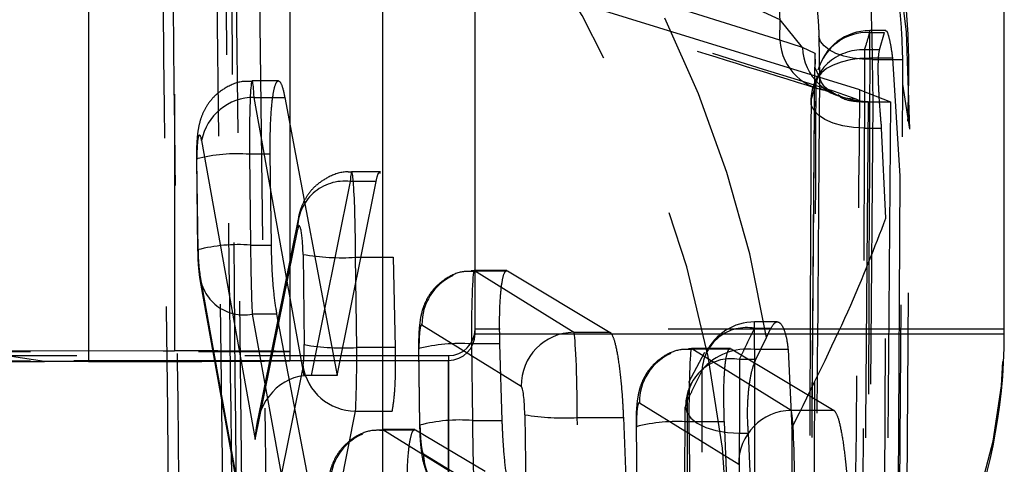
# Model space of a CAD drawing. Extents: x 40 to 416, y 16 to 281.
# Tile 34 of 41: x 249.8 to 253.52, y 247.21 to 248.89. Entities that reach past the tile are written whole.
import ezdxf

# ---------------------------------------------------------------- set-up
doc = ezdxf.new("R2010")
doc.units = 0
doc.linetypes.add('HIDDEN', pattern=[1.905, 1.27, -0.635])
doc.layers.get('0').update_dxf_attribs({"linetype": 'CONTINUOUS'})

msp = doc.modelspace()

# ---------------------------------------------------------------- linework, layer by layer
at = {"color": 7, "linetype": 'HIDDEN'}
for p, q in [((250.38163, 260.03743), (250.38163, 247.63744)), ((250.53306, 249.71853), (250.59029, 244.65127)), ((250.66178, 244.65127), (250.6082, 249.71853)), ((250.69806, 249.32673), (250.75381, 244.94815)), ((252.66908, 248.81163), (251.51705, 249.17293)), ((252.97163, 248.62335), (251.51705, 249.07336)), ((252.66908, 248.81163), (252.66988, 248.88878)), ((252.75439, 248.7842), (252.66988, 248.88878)), ((253.06931, 248.84752), (253.00868, 248.84752)), ((253.00868, 248.74358), (253.00868, 248.84703)), ((253.00868, 248.84066), (253.06479, 248.84066)), ((253.046, 248.77475), (253.06479, 248.84066)), ((252.75439, 248.7842), (252.66908, 248.81163)), ((252.81676, 248.82488), (252.8186, 248.67195)), ((252.80187, 248.76054), (252.75439, 248.7842)), ((252.80177, 248.70681), (252.80187, 248.76054)), ((253.046, 248.77475), (252.98902, 248.77475)), ((252.98902, 248.77475), (252.98902, 248.47956)), ((253.09475, 248.74358), (253.00868, 248.74358)), ((253.02124, 248.57755), (253.01912, 248.73858)), ((253.01912, 248.73858), (253.1335, 248.73858)), ((253.09475, 248.74358), (253.12184, 248.29739)), ((253.13399, 248.64533), (253.1335, 248.73858)), ((252.80024, 248.70996), (252.75606, 243.50159)), ((252.8186, 248.67195), (252.80177, 248.70681)), ((250.774, 248.65768), (250.67462, 248.65768)), ((252.81811, 248.62958), (252.87796, 248.6072)), ((252.87026, 248.6205), (252.95641, 248.58973)), ((252.97163, 248.62335), (253.0876, 248.579)), ((253.11752, 246.5411), (253.13399, 248.64533)), ((253.15979, 248.47475), (253.13399, 248.64533)), ((250.68253, 248.59497), (250.79815, 248.59497)), ((250.87106, 247.54362), (250.68253, 248.59497)), ((250.79815, 248.59497), (250.99585, 247.54481)), ((252.88815, 248.60575), (252.89716, 248.60141)), ((252.95641, 248.58973), (252.98039, 248.57894)), ((252.98039, 248.57894), (253.00238, 248.579)), ((252.98181, 243.70212), (253.02124, 248.57755)), ((253.00238, 248.579), (253.0876, 248.579)), ((253.0876, 248.579), (253.06915, 246.46549)), ((253.14712, 246.58736), (253.15867, 248.50221)), ((252.98902, 248.47956), (253.05352, 248.47956)), ((253.06981, 248.13935), (253.05352, 248.47956)), ((250.48404, 248.43242), (250.68668, 247.30238)), ((250.46452, 248.36277), (250.46602, 248.36095)), ((250.46452, 248.36277), (250.46887, 248.01955)), ((250.47036, 248.01772), (250.46602, 248.36095)), ((250.66451, 248.38055), (250.66885, 248.03732)), ((250.74309, 248.38055), (250.66451, 248.38055)), ((250.74766, 248.03732), (250.74309, 248.38055)), ((251.15968, 248.31406), (251.05121, 248.31406)), ((251.04566, 248.2776), (250.89776, 247.54481)), ((250.99585, 247.54481), (251.14287, 248.2776)), ((251.14287, 248.2776), (251.04566, 248.2776)), ((253.12184, 248.29739), (253.09587, 242.80175)), ((250.84961, 248.14148), (250.69222, 247.36165)), ((253.04851, 242.60413), (253.06981, 248.13935)), ((250.68668, 247.30238), (250.84717, 248.09755)), ((250.46887, 248.01955), (250.47036, 248.01772)), ((250.66885, 248.03732), (250.74766, 248.03732)), ((250.86722, 248.00208), (250.87154, 247.66126)), ((251.07002, 247.65038), (251.06571, 247.9912)), ((251.06571, 247.9912), (251.16705, 247.9912)), ((251.51484, 247.94015), (251.50194, 247.93961)), ((251.63713, 247.94102), (251.5139, 247.94102)), ((251.51484, 247.94015), (251.63993, 247.94015)), ((251.89002, 247.70779), (251.51484, 247.94015)), ((251.63993, 247.94015), (252.02794, 247.70779)), ((250.6358, 247.0502), (250.47699, 247.93081)), ((250.47865, 247.89968), (250.63082, 247.05589)), ((250.67548, 247.7766), (250.80051, 247.08331)), ((250.76841, 247.7766), (250.67548, 247.7766)), ((250.90072, 247.08334), (250.76841, 247.7766)), ((251.31635, 247.73637), (251.69153, 247.50402)), ((253.51705, 247.71991), (251.51705, 247.71991)), ((252.65906, 247.74691), (252.57332, 247.74691)), ((252.57332, 247.643), (252.57332, 247.74606)), ((252.57332, 247.72299), (252.63523, 247.72299)), ((252.61866, 247.68804), (252.63523, 247.72299)), ((252.02794, 247.70779), (251.89002, 247.70779)), ((252.57819, 247.60525), (252.61866, 247.68804)), ((247.40102, 247.64324), (250.38163, 247.63744)), ((251.16705, 247.65038), (251.07002, 247.65038)), ((251.16705, 247.65038), (251.16705, 245.56322)), ((251.30381, 247.64611), (251.30531, 247.64428)), ((251.30381, 247.64611), (251.30747, 247.35717)), ((251.30896, 247.35535), (251.30531, 247.64428)), ((251.50379, 247.66388), (251.50745, 247.37495)), ((251.61089, 247.66388), (251.50379, 247.66388)), ((251.61976, 247.37495), (251.61089, 247.66388)), ((252.33658, 247.64541), (252.32368, 247.64487)), ((252.48179, 247.64628), (252.33564, 247.64628)), ((252.33658, 247.64541), (252.48456, 247.64541)), ((252.71176, 247.41305), (252.33658, 247.64541)), ((252.48456, 247.64541), (252.87368, 247.41305)), ((252.69993, 247.643), (252.57332, 247.643)), ((252.69993, 247.643), (252.71434, 247.3454)), ((239.21705, 247.61991), (250.81705, 247.61991)), ((248.43307, 247.63617), (250.38163, 247.63744)), ((248.56705, 247.63561), (250.81705, 247.63561)), ((251.41705, 247.61991), (251.41705, 245.61991)), ((252.38439, 247.63139), (252.3241, 247.51818)), ((252.57819, 247.60525), (252.51583, 247.60525)), ((252.51583, 247.60525), (252.51583, 247.32708)), ((248.09653, 247.60193), (250.81705, 247.60193)), ((248.33309, 247.59923), (250.05669, 247.5976)), ((248.56705, 247.59995), (250.81705, 247.59995)), ((250.86701, 247.58118), (250.74551, 246.9744)), ((250.99585, 247.54481), (250.89776, 247.54481)), ((252.13809, 247.44163), (252.51327, 247.20928)), ((252.30929, 247.42617), (252.30905, 246.57203)), ((250.97337, 246.95007), (251.06549, 247.41014)), ((251.06549, 247.41014), (251.20342, 247.41014)), ((251.7051, 247.39669), (251.72955, 245.46473)), ((251.92804, 245.45385), (251.90359, 247.3858)), ((251.90359, 247.3858), (252.07752, 247.3858)), ((252.07752, 247.3858), (252.14179, 245.7491)), ((252.87368, 247.41305), (252.71176, 247.41305)), ((251.30747, 247.35717), (251.30896, 247.35535)), ((251.50745, 247.37495), (251.61976, 247.37495)), ((252.12555, 247.35137), (252.12704, 247.34954)), ((252.12555, 247.35137), (252.1292, 247.06243)), ((252.1307, 247.06061), (252.12704, 247.34954)), ((252.32553, 247.36914), (252.32919, 247.08021)), ((252.45928, 247.36914), (252.32553, 247.36914)), ((252.4719, 247.08021), (252.45928, 247.36914)), ((252.71434, 247.3454), (252.71055, 241.81934)), ((251.15479, 247.33905), (251.16837, 247.33965)), ((251.28939, 247.34052), (251.16744, 247.34052)), ((251.16837, 247.33965), (251.29224, 247.33965)), ((251.4205, 247.1835), (251.16837, 247.33965)), ((251.29224, 247.33965), (251.55599, 247.1835)), ((252.51583, 247.32708), (252.55009, 247.32708)), ((252.56213, 247.05901), (252.55009, 247.32708)), ((251.49099, 247.14369), (251.32253, 247.24802))]:
    msp.add_line(p, q, dxfattribs=at)
at = {"color": 7, "linetype": 'CONTINUOUS'}
for p, q in [((250.05669, 259.9976), (250.05669, 247.5976)), ((250.81705, 259.99994), (250.81705, 247.59995)), ((251.16705, 250.03145), (251.16705, 247.65038)), ((251.51705, 247.70193), (251.51705, 249.60193)), ((253.51705, 247.70193), (253.51705, 249.60193)), ((251.20715, 247.9912), (251.21506, 247.65038)), ((251.51705, 247.70193), (253.51705, 247.70193)), ((251.21506, 247.65038), (251.21511, 247.61991)), ((250.81705, 247.61991), (251.41705, 247.61991)), ((251.41705, 247.61991), (251.41705, 247.60193)), ((248.1671, 247.59901), (249.8907, 247.59738)), ((250.05669, 247.5976), (249.8907, 247.59738)), ((250.81705, 247.60193), (251.41705, 247.60193)), ((251.41705, 245.60193), (251.41705, 247.60193))]:
    msp.add_line(p, q, dxfattribs=at)
at = {"color": 8, "linetype": 'CONTINUOUS'}
for p, q in [((251.16705, 247.9912), (251.20715, 247.9912)), ((251.21506, 247.65038), (251.16705, 247.65038))]:
    msp.add_line(p, q, dxfattribs=at)
at = {"color": 7, "linetype": 'CONTINUOUS', "flags": 128}
msp.add_lwpolyline([(249.8907, 247.59738), (249.6399, 247.63548), (249.39873, 247.74896), (249.17647, 247.93349), (248.98166, 248.18195), (248.82178, 248.48481), (248.70298, 248.83042), (248.62983, 249.20551), (248.60512, 249.59566)], dxfattribs=at)
at = {"color": 7, "linetype": 'HIDDEN', "flags": 128}
for points in [[(253.01912, 248.73858), (252.98135, 248.73928), (252.94491, 248.74342), (252.91106, 248.75085), (252.88099, 248.76131), (252.85574, 248.77444), (252.8362, 248.78978), (252.82305, 248.80679), (252.81676, 248.82488)], [(253.00868, 248.74358), (252.97092, 248.74197), (252.93448, 248.73696), (252.90063, 248.72872), (252.87054, 248.71754), (252.84529, 248.70382), (252.82573, 248.68802), (252.81256, 248.67071), (252.80624, 248.65248)], [(253.02124, 248.57755), (252.98311, 248.57954), (252.94634, 248.58498), (252.91223, 248.59368), (252.88201, 248.60534), (252.85674, 248.61953), (252.83733, 248.63576), (252.82446, 248.65344), (252.8186, 248.67195)], [(252.98902, 248.47956), (252.94727, 248.48179), (252.90731, 248.48817), (252.87085, 248.49841), (252.83943, 248.51209), (252.81441, 248.5286), (252.79685, 248.54725), (252.7875, 248.56725), (252.78677, 248.58773)], [(252.57332, 247.643), (252.57218, 244.61028), (252.57054, 241.61834)], [(252.31828, 247.44898), (252.31284, 247.42685), (252.31766, 247.40469), (252.3325, 247.38361), (252.35662, 247.36469), (252.38879, 247.34888), (252.42739, 247.33698), (252.47046, 247.32958), (252.51583, 247.32708)], [(252.31828, 247.44898), (252.31827, 247.09459), (252.31818, 245.67703), (252.31725, 241.46112)], [(252.51517, 241.33994), (252.51574, 244.35067), (252.51583, 247.32708)]]:
    msp.add_lwpolyline(points, dxfattribs=at)
at = {"color": 7, "linetype": 'HIDDEN'}
for centre, radius, start, end in [((249.10046, 248.51634), 4.05954, 359.41302, 80.00236), ((248.35749, 246.99379), 4.31736, 9.25355, 76.10445), ((248.17361, 246.78549), 4.30539, 1.72016, 75.3851), ((248.60708, 248.68661), 4.06783, 2.84879, 5.77297), ((253.00868, 248.64452), 0.203, 90, 164.61621), ((253.00183, 248.64431), 0.19647, 88.00332, 164.02765), ((252.86978, 248.82144), 0.20094, 182.79835, 270.13792), ((252.9559, 248.79137), 0.20164, 182.03663, 270.14355), ((252.98117, 248.58038), 0.19453, 87.68652, 177.83539), ((252.85007, 248.71388), 0.04882, 166.17259, 188.3312), ((252.98902, 248.57862), 0.203, 162.17757, 179.78203), ((250.68085, 248.39455), 0.20042, 89.52141, 169.10978), ((250.6185, 247.76423), 0.61803, 85.73053, 104.42646), ((251.02407, 248.10197), 0.17695, 82.99124, 181.43077), ((250.62284, 247.421), 0.61803, 85.73062, 104.42635), ((251.01323, 248.84952), 0.85992, 260.22421, 273.4988), ((250.64318, 247.93986), 0.16643, 183.11755, 281.19193), ((251.518, 247.73877), 0.20166, 114.31951, 180.68159), ((246.19068, 243.59654), 4.30428, 1.68435, 75.39953), ((251.41705, 247.71991), 2.1, 269.99998, 359.99997), ((252.54313, 247.55761), 0.16812, 79.65539, 177.28955), ((252.57332, 247.54391), 0.203, 90, 154.62565), ((251.89268, 247.50664), 0.20117, 90.75858, 180.74817), ((251.01754, 248.5087), 0.85992, 260.22422, 273.49879), ((251.45778, 247.04758), 0.61802, 85.73048, 104.42651), ((252.54568, 247.42156), 0.22315, 82.88548, 139.81466), ((250.43477, 208.40215), 39.23532, 89.441752, 90.077606), ((252.33973, 247.44403), 0.20166, 114.31954, 180.68157), ((252.4848, 247.44148), 0.16668, 79.26981, 177.42391), ((251.06622, 247.61168), 0.20154, 188.70325, 269.79245), ((252.51583, 247.42617), 0.203, 153.33138, 180.00245), ((251.85111, 248.24412), 0.85992, 260.22423, 273.49878), ((252.71442, 247.2119), 0.20117, 90.75857, 180.74818), ((251.46144, 246.75863), 0.61803, 85.7306, 104.42638), ((252.27952, 246.75283), 0.61803, 85.7306, 104.42638), ((251.17152, 247.13827), 0.20165, 113.43456, 180.68262), ((251.52056, 247.2502), 0.19805, 180.63274, 222.81261)]:
    msp.add_arc(centre, radius, start, end, dxfattribs=at)
at = {"color": 7, "linetype": 'CONTINUOUS'}
for centre, radius, start, end in [((251.41705, 247.71991), 0.1, 270, 359.99978), ((251.41705, 247.70193), 0.1, 270.00001, 359.99978), ((251.41705, 247.70193), 2.1, 269.99998, 359.99997), ((250.15986, 337.30798), 89.71043, 269.9341107, 270.4197342)]:
    msp.add_arc(centre, radius, start, end, dxfattribs=at)
at = {"color": 7, "linetype": 'HIDDEN'}
for centre, major_axis, ratio, start_param, end_param in [((250.67681, 248.35768), (-0.0022, 0.3), 0.0405764, 5.624465, 7.7774008), ((250.47833, 248.35332), (-0.00223, 0.1), 0.1216762, 5.6220505, 7.7749864), ((251.0534, 248.01406), (-0.0022, 0.3), 0.0405764, 4.6358082, 6.7810948), ((250.85492, 248.0097), (-0.00223, 0.1), 0.1216762, 4.6333937, 6.7786803), ((250.48267, 248.0101), (-0.00223, 0.1), 0.1216762, 1.491801, 2.4835736), ((250.68116, 248.01446), (-0.0022, 0.3), 0.0405764, 1.4942155, 2.4859881), ((251.5161, 247.64102), (-0.0022, 0.3), 0.0405764, 6.2066045, 7.7774008), ((251.31761, 247.63666), (-0.00223, 0.1), 0.1216762, 6.20419, 7.7749864), ((251.89128, 247.40867), (-0.0022, 0.3), 0.0405764, 4.6358082, 6.2066045), ((250.85923, 247.66888), (-0.00223, 0.1), 0.1216762, 3.6401056, 4.6333937), ((251.05772, 247.67324), (-0.0022, 0.3), 0.0405764, 3.6425201, 4.6358082), ((252.33784, 247.34628), (-0.0022, 0.3), 0.0405764, 6.2066045, 7.7774008), ((250.88517, 247.30674), (0.00258, 0.23754), 0.8356125, 0.0841384, 1.598218), ((250.90624, 247.41113), (0.201, -0.01007), 0.6631797, 1.6461747, 1.7798421), ((251.6928, 247.40431), (-0.00223, 0.1), 0.1216762, 4.6333937, 6.20419), ((252.13935, 247.34192), (-0.00223, 0.1), 0.1216762, 6.20419, 7.7749864), ((252.71302, 247.11393), (-0.0022, 0.3), 0.0405764, 4.6358082, 6.2066045), ((251.32127, 247.34772), (-0.00223, 0.1), 0.1216762, 1.491801, 3.0625974), ((251.51976, 247.35208), (-0.0022, 0.3), 0.0405764, 1.4942155, 3.0650119)]:
    msp.add_ellipse(centre, major_axis=major_axis, ratio=ratio, start_param=start_param, end_param=end_param, dxfattribs=at)
for points, knots in [([(253.15297, 248.50542), (253.15555, 248.6145), (253.16283, 248.92156), (253.07963, 249.41405), (252.91847, 249.95671), (252.74678, 250.35967), (252.61743, 250.5638), (252.58259, 250.61878)], [0, 0, 0, 0, 0.1457039, 0.4101651, 0.6645856, 0.9096559, 1, 1, 1, 1]), ([(250.58914, 249.95195), (250.59685, 249.03279), (250.6121, 247.21485), (250.63019, 245.39723), (250.63914, 244.49862)], [0, 0, 0, 0, 0.5056107, 1, 1, 1, 1]), ([(250.3892, 244.631), (250.38748, 244.7659), (250.37889, 245.44039), (250.35844, 247.12946), (250.34219, 248.68365), (250.33158, 249.69825)], [0, 0, 0, 0, 0.0798653, 0.3993267, 1, 1, 1, 1]), ([(250.36946, 249.53283), (250.37838, 248.739), (250.39627, 247.14656), (250.41748, 245.55414), (250.42812, 244.75555)], [0, 0, 0, 0, 0.4984977, 1, 1, 1, 1]), ([(252.66988, 248.88878), (252.33557, 249.04251), (251.94971, 249.21996), (251.56804, 249.38987), (251.51705, 249.41257)], [0, 0, 0, 0, 0.866395, 1, 1, 1, 1]), ([(250.53701, 249.33552), (251.089, 249.16385), (251.84312, 248.92933), (252.606, 248.69274), (252.81047, 248.62933)], [0, 0, 0, 0, 0.7319633, 1, 1, 1, 1]), ([(250.62647, 244.94584), (250.62646, 244.94661), (250.61657, 245.67784), (250.59791, 247.13815), (250.58105, 248.59815), (250.57304, 249.32749), (250.57304, 249.32787)], [0, 0, 0, 0, 0.0005262, 0.5006433, 0.9997387, 1, 1, 1, 1]), ([(250.59475, 249.32673), (250.65034, 249.30944), (251.40455, 249.07493), (252.16545, 248.83902), (252.87026, 248.6205)], [0, 0, 0, 0, 0.0737025, 1, 1, 1, 1]), ([(253.01912, 248.73886), (253.01912, 248.73888), (253.01852, 248.77306), (253.01708, 248.84883), (253.01303, 248.9688), (253.00787, 249.0826), (253.00233, 249.17703), (252.997, 249.24204), (252.99485, 249.25944), (252.99357, 249.26104), (252.99357, 249.26104)], [0, 0, 0, 0, 0.00008539, 0.16459036, 0.33007557, 0.49527589, 0.66129743, 0.82772862, 0.99991644, 1, 1, 1, 1]), ([(253.1335, 248.73858), (253.13237, 248.77484), (253.13012, 248.84735), (253.11974, 248.96792), (253.10535, 249.08098), (253.08912, 249.17499), (253.07363, 249.24343), (253.06765, 249.25508), (253.0646, 249.26104)], [0, 0, 0, 0, 0.1638229, 0.3276446, 0.4919682, 0.6581328, 0.8252961, 1, 1, 1, 1]), ([(252.79212, 249.03545), (252.79328, 249.03311), (252.79554, 249.02851), (252.80064, 249.00153), (252.806, 248.9638), (252.81096, 248.91797), (252.81489, 248.86883), (252.81614, 248.83954), (252.81676, 248.82488)], [0, 0, 0, 0, 0.1757132, 0.3443501, 0.5106199, 0.674109, 0.8368085, 1, 1, 1, 1]), ([(252.98902, 248.77475), (252.99068, 248.77995), (252.99768, 248.80191), (253.00392, 248.82388), (253.00868, 248.84066)], [0, 0, 0, 0, 0.2366255, 1, 1, 1, 1]), ([(253.06931, 248.8455), (253.06974, 248.84612), (253.07205, 248.84946), (253.07846, 248.83258), (253.08711, 248.79754), (253.09228, 248.76103), (253.09475, 248.74358)], [0, 0, 0, 0, 0.0718192, 0.388785, 0.7079744, 1, 1, 1, 1]), ([(252.80187, 248.76054), (252.80184, 248.76006), (252.80099, 248.74834), (252.80184, 248.7367), (252.80266, 248.72555)], [0, 0, 0, 0, 0.0411852, 1, 1, 1, 1]), ([(253.05352, 248.47956), (253.0516, 248.50061), (253.04775, 248.54271), (253.0433, 248.61295), (253.04066, 248.67848), (253.04063, 248.73253), (253.0429, 248.76264), (253.04531, 248.77204), (253.046, 248.77475)], [0, 0, 0, 0, 0.1859557, 0.3719296, 0.557375, 0.7418779, 0.9256238, 1, 1, 1, 1]), ([(253.00868, 248.74358), (253.00428, 247.69395), (252.99559, 245.62372), (252.98577, 243.55349), (252.98093, 242.5329)], [0, 0, 0, 0, 0.50701135, 1, 1, 1, 1]), ([(253.01912, 248.73858), (253.01912, 248.73866), (253.01912, 248.73875), (253.01912, 248.73884), (253.01912, 248.73886)], [0, 0, 0, 0, 0.8091381, 1, 1, 1, 1]), ([(252.75799, 243.50061), (252.76539, 244.34505), (252.78061, 246.08045), (252.79459, 247.81585), (252.80177, 248.70681)], [0, 0, 0, 0, 0.486596, 1, 1, 1, 1]), ([(250.67492, 248.6545), (250.66529, 248.65533), (250.6323, 248.65816), (250.58201, 248.63815), (250.53441, 248.60429), (250.50326, 248.56572), (250.48411, 248.5274), (250.47326, 248.4901), (250.46676, 248.44774), (250.46434, 248.40444), (250.46449, 248.37155), (250.46452, 248.36277)], [0, 0, 0, 0, 0.06736441, 0.23083556, 0.36290011, 0.47633669, 0.57627684, 0.66743162, 0.76920478, 0.93837583, 1, 1, 1, 1]), ([(250.74309, 248.38055), (250.74306, 248.41371), (250.743, 248.48002), (250.74825, 248.56519), (250.75678, 248.6275), (250.76809, 248.65988), (250.78083, 248.65811), (250.79116, 248.63016), (250.7966, 248.60275), (250.79815, 248.59497)], [0, 0, 0, 0, 0.1548864, 0.3097616, 0.4650407, 0.621396, 0.7789141, 0.9372011, 1, 1, 1, 1]), ([(252.8186, 248.67195), (252.8177, 248.55381), (252.81318, 247.96312), (252.80001, 246.26776), (252.78682, 244.69053), (252.77758, 243.58586)], [0, 0, 0, 0, 0.0696834, 0.3484163, 1, 1, 1, 1]), ([(252.77837, 242.44111), (252.78323, 243.46183), (252.79309, 245.53229), (252.80181, 247.60274), (252.80624, 248.65248)], [0, 0, 0, 0, 0.49298813, 1, 1, 1, 1]), ([(252.80624, 248.65248), (252.80152, 248.636), (252.79534, 248.61441), (252.78841, 248.59283), (252.78677, 248.58773)], [0, 0, 0, 0, 0.7633833, 1, 1, 1, 1]), ([(252.94625, 246.27338), (252.95073, 246.67635), (252.95944, 247.45946), (252.96764, 248.243), (252.97163, 248.62335)], [0, 0, 0, 0, 0.5145734, 1, 1, 1, 1]), ([(252.78677, 248.58773), (252.78632, 248.46959), (252.78405, 247.87889), (252.77594, 245.807), (252.76739, 243.85323), (252.76091, 242.37203)], [0, 0, 0, 0, 0.0570204, 0.2851024, 1, 1, 1, 1]), ([(252.89545, 248.59864), (252.89789, 248.59703), (252.9096, 248.58933), (252.93907, 248.58129), (252.9677, 248.57966), (252.98039, 248.57894)], [0, 0, 0, 0, 0.12788702, 0.61372545, 1, 1, 1, 1]), ([(253.00238, 248.579), (252.99579, 247.7657), (252.98262, 246.14007), (252.96835, 244.51444), (252.96122, 243.70212)], [0, 0, 0, 0, 0.5002989, 1, 1, 1, 1]), ([(252.96329, 242.26455), (252.96792, 243.31473), (252.97703, 245.3864), (252.98506, 247.45807), (252.98902, 248.47956)], [0, 0, 0, 0, 0.50692727, 1, 1, 1, 1]), ([(251.05162, 248.31188), (251.0466, 248.31257), (251.01735, 248.3166), (250.96866, 248.29927), (250.91773, 248.26698), (250.88413, 248.22861), (250.86327, 248.19014), (250.85379, 248.1609), (250.85049, 248.14558), (250.84961, 248.14148)], [0, 0, 0, 0, 0.0516032, 0.3006136, 0.4990512, 0.6681844, 0.8166799, 0.9508784, 1, 1, 1, 1]), ([(251.14287, 248.2776), (251.14631, 248.29231), (251.15136, 248.31393), (251.15766, 248.3108), (251.15968, 248.3098)], [0, 0, 0, 0, 0.6801893, 1, 1, 1, 1]), ([(252.71434, 247.3454), (252.7904, 247.49966), (252.94332, 247.80985), (253.0275, 248.02912), (253.06981, 248.13935)], [0, 0, 0, 0, 0.4973208, 1, 1, 1, 1]), ([(250.46887, 248.01955), (250.4691, 248.00925), (250.46977, 247.97944), (250.47269, 247.93799), (250.47694, 247.91068), (250.47865, 247.89968)], [0, 0, 0, 0, 0.2397446, 0.6937195, 1, 1, 1, 1]), ([(250.76841, 247.7766), (250.76476, 247.79976), (250.75745, 247.84609), (250.75012, 247.9401), (250.74846, 248.00568), (250.74766, 248.03732)], [0, 0, 0, 0, 0.3409591, 0.682003, 1, 1, 1, 1]), ([(251.61089, 247.66388), (251.61029, 247.697), (251.60909, 247.76322), (251.61287, 247.84846), (251.62036, 247.91034), (251.62996, 247.94076), (251.63703, 247.94033), (251.63993, 247.94015)], [0, 0, 0, 0, 0.2123492, 0.4246902, 0.637318, 0.8512684, 1, 1, 1, 1]), ([(251.51394, 247.93772), (251.50021, 247.93821), (251.46389, 247.93951), (251.41232, 247.9166), (251.36771, 247.88154), (251.33875, 247.84284), (251.32121, 247.80471), (251.31126, 247.76716), (251.3056, 247.72531), (251.30359, 247.68287), (251.30377, 247.65316), (251.30381, 247.64611)], [0, 0, 0, 0, 0.0956732, 0.2529999, 0.3815923, 0.4926961, 0.5909308, 0.6816086, 0.7911861, 0.9505021, 1, 1, 1, 1]), ([(252.51583, 247.60525), (252.52169, 247.61697), (252.5413, 247.65617), (252.56012, 247.69545), (252.57332, 247.72299)], [0, 0, 0, 0, 0.2989885, 1, 1, 1, 1]), ([(252.63523, 247.72299), (252.6407, 247.73194), (252.65163, 247.74983), (252.66952, 247.74655), (252.68542, 247.72065), (252.69547, 247.68168), (252.69885, 247.65233), (252.69993, 247.643)], [0, 0, 0, 0, 0.2245808, 0.4490942, 0.6747503, 0.8966051, 1, 1, 1, 1]), ([(252.02794, 247.70779), (252.0324, 247.70184), (252.04132, 247.68993), (252.05481, 247.63064), (252.06639, 247.54846), (252.07403, 247.46182), (252.07656, 247.40682), (252.07752, 247.3858)], [0, 0, 0, 0, 0.2170722, 0.4341461, 0.6510605, 0.8666981, 1, 1, 1, 1]), ([(252.33567, 247.64298), (252.32194, 247.64347), (252.28563, 247.64477), (252.23406, 247.62186), (252.18945, 247.5868), (252.16049, 247.5481), (252.14295, 247.50997), (252.133, 247.47242), (252.12734, 247.43057), (252.12532, 247.38813), (252.1255, 247.35842), (252.12555, 247.35137)], [0, 0, 0, 0, 0.0956732, 0.2529998, 0.3815923, 0.4926961, 0.5909307, 0.6816085, 0.7911861, 0.9505021, 1, 1, 1, 1]), ([(252.45928, 247.36914), (252.45825, 247.40223), (252.45619, 247.46842), (252.45882, 247.55364), (252.46546, 247.61551), (252.47462, 247.646), (252.48166, 247.64558), (252.48456, 247.64541)], [0, 0, 0, 0, 0.21232485, 0.42465373, 0.63702514, 0.85055869, 1, 1, 1, 1]), ([(251.21511, 247.61991), (251.21531, 247.59734), (251.21582, 247.54187), (251.21182, 247.46554), (251.2062, 247.42843), (251.20342, 247.41014)], [0, 0, 0, 0, 0.2581293, 0.6344357, 1, 1, 1, 1]), ([(252.55009, 247.32708), (252.54876, 247.34763), (252.54609, 247.38873), (252.54799, 247.45748), (252.55452, 247.52153), (252.56494, 247.57347), (252.57403, 247.59529), (252.57819, 247.60525)], [0, 0, 0, 0, 0.2062321, 0.412501, 0.6182035, 0.8257406, 1, 1, 1, 1]), ([(252.3752, 247.56556), (252.36214, 247.53829), (252.3435, 247.49939), (252.32409, 247.46058), (252.31828, 247.44898)], [0, 0, 0, 0, 0.7010161, 1, 1, 1, 1]), ([(252.37207, 241.54018), (252.37216, 241.65831), (252.37257, 242.24896), (252.37385, 244.25743), (252.37462, 246.14775), (252.3752, 247.56556)], [0, 0, 0, 0, 0.0588164, 0.2940817, 1, 1, 1, 1]), ([(252.87368, 247.41305), (252.8782, 247.40709), (252.88722, 247.39517), (252.90135, 247.33585), (252.91383, 247.2536), (252.92244, 247.16696), (252.92558, 247.11199), (252.92678, 247.09106)], [0, 0, 0, 0, 0.2170713, 0.4341396, 0.6512639, 0.8672721, 1, 1, 1, 1]), ([(251.30747, 247.35717), (251.30789, 247.34103), (251.30887, 247.30439), (251.31388, 247.25395), (251.3219, 247.21039), (251.33886, 247.16407), (251.36796, 247.11801), (251.39934, 247.09457), (251.41571, 247.08234)], [0, 0, 0, 0, 0.1467425, 0.3328845, 0.5044699, 0.6421647, 0.8132353, 1, 1, 1, 1]), ([(251.66773, 247.05296), (251.66323, 247.05891), (251.65424, 247.07082), (251.64093, 247.1301), (251.62979, 247.21227), (251.6227, 247.29891), (251.62057, 247.3539), (251.61976, 247.37495)], [0, 0, 0, 0, 0.2171306, 0.4342661, 0.6511037, 0.8665064, 1, 1, 1, 1]), ([(251.16747, 247.33722), (251.15374, 247.33771), (251.11743, 247.33901), (251.06585, 247.3161), (251.02125, 247.28104), (250.99229, 247.24234), (250.97474, 247.2042), (250.96479, 247.16666), (250.95914, 247.12481), (250.95712, 247.08237), (250.9573, 247.05265), (250.95735, 247.04561)], [0, 0, 0, 0, 0.09567339, 0.25300032, 0.38159304, 0.49269767, 0.59093209, 0.68161005, 0.79118785, 0.95050092, 1, 1, 1, 1]), ([(251.26094, 247.06338), (251.26055, 247.0965), (251.25976, 247.16274), (251.26415, 247.24796), (251.27217, 247.30986), (251.28213, 247.34027), (251.2893, 247.33983), (251.29224, 247.33965)], [0, 0, 0, 0, 0.21231294, 0.42461861, 0.63731852, 0.85145666, 1, 1, 1, 1])]:
    msp.add_open_spline(points, degree=3, knots=knots, dxfattribs=at)

doc.saveas('drawing.dxf')
